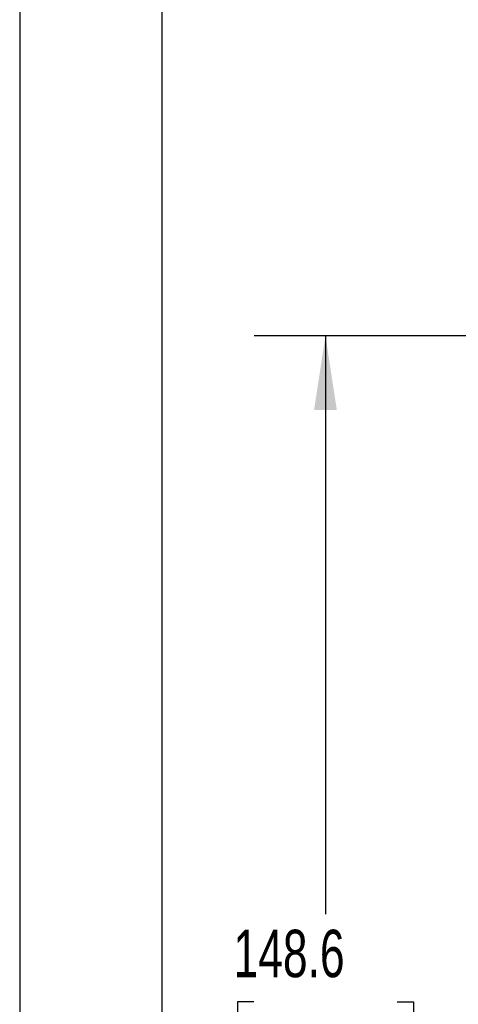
# Model space of a CAD drawing. Header units: millimetres. Extents: x 0 to 699, y 0 to 540.
# Tile 3 of 38: x 0 to 49, y 168 to 278. Entities that reach past the tile are written whole.
import ezdxf

# ---------------------------------------------------------------- set-up
doc = ezdxf.new("R2010")
doc.units = ezdxf.units.MM
doc.header["$LTSCALE"] = 2.5
doc.layers.add('DIMENSIONS', color=140, linetype='Continuous', lineweight=25)
doc.layers.add('TEXT', color=140, linetype='Continuous', lineweight=25)
doc.styles.add('SLDTEXTSTYLE0', font='TXT', dxfattribs={"width": 0.7})
doc.dimstyles.new('SLDDIMSTYLE0', dxfattribs={"dimtxt": 5.39502, "dimasz": 8.255, "dimexe": 0, "dimexo": 0.0625, "dimgap": 1.348755, "dimtad": 0, "dimtih": 1, "dimtoh": 1, "dimrnd": 1e-09, "dimzin": 12, "dimdsep": 46, "dimtxsty": 'SLDTEXTSTYLE0', "dimsah": 1, "dimcen": 0.09, "dimadec": 0, "dimazin": 3, "dimtfac": 1, "dimtofl": 0, "dimtmove": 0, "dimatfit": 3, "dimfxl": 0, "dimfrac": 2, "dimtolj": 1, "dimtzin": 12, "dimarcsym": 0})

# ---------------------------------------------------------------- blocks, each defined once
blk = doc.blocks.new('_D')
at = {"layer": 'DIMENSIONS'}
for p, q in [((52.86, 242.59), (26.19, 242.59)), ((34.13, 242.59), (34.13, 178.06)), ((26.12, 168.28), (24.3, 168.28)), ((24.3, 168.28), (24.3, 159.7)), ((42.15, 168.28), (43.96, 168.28)), ((43.96, 168.28), (43.96, 159.7)), ((24.3, 159.7), (26.12, 159.7)), ((43.96, 159.7), (42.15, 159.7)), ((34.13, 93.97), (34.13, 158.5)), ((46.92, 93.97), (26.19, 93.97))]:
    blk.add_line(p, q, dxfattribs=at)
for points in [[(34.13, 242.59), (32.86, 234.33), (35.4, 234.33)], [(34.13, 93.97), (35.4, 102.22), (32.86, 102.22)]]:
    blk.add_solid(points, dxfattribs=at)
at = {"layer": 'DIMENSIONS', "char_height": 5.292, "attachment_point": 1, "style": 'SLDTEXTSTYLE0'}
for s, insert in [('148.6', (23.87, 176.31)), ('5.85', (26.12, 166.53))]:
    blk.add_mtext(s, dxfattribs=dict(at, insert=insert))

msp = doc.modelspace()

# ---------------------------------------------------------------- linework, layer by layer
at = {"color": 7, "linetype": 'Continuous'}
msp.add_line((0.006, 539.757), (0.006, 0.007), dxfattribs=at)
at = {"layer": 'TEXT'}
msp.add_line((15.875, 523.875), (15.875, 15.875), dxfattribs=at)

# ---------------------------------------------------------------- dimensions: what is measured, and where the dimension line sits
at = {"layer": 'DIMENSIONS'}
dim = msp.add_linear_dim(base=(34.132, 93.969), p1=(56.03, 242.589), p2=(50.091, 93.969), angle=90, dimstyle='SLDDIMSTYLE0', dxfattribs=at)
dim.commit()
dim.dimension.update_dxf_attribs({"geometry": '_D', "text_midpoint": (34.132, 168.279), "dimtype": 160})

doc.saveas('drawing.dxf')
